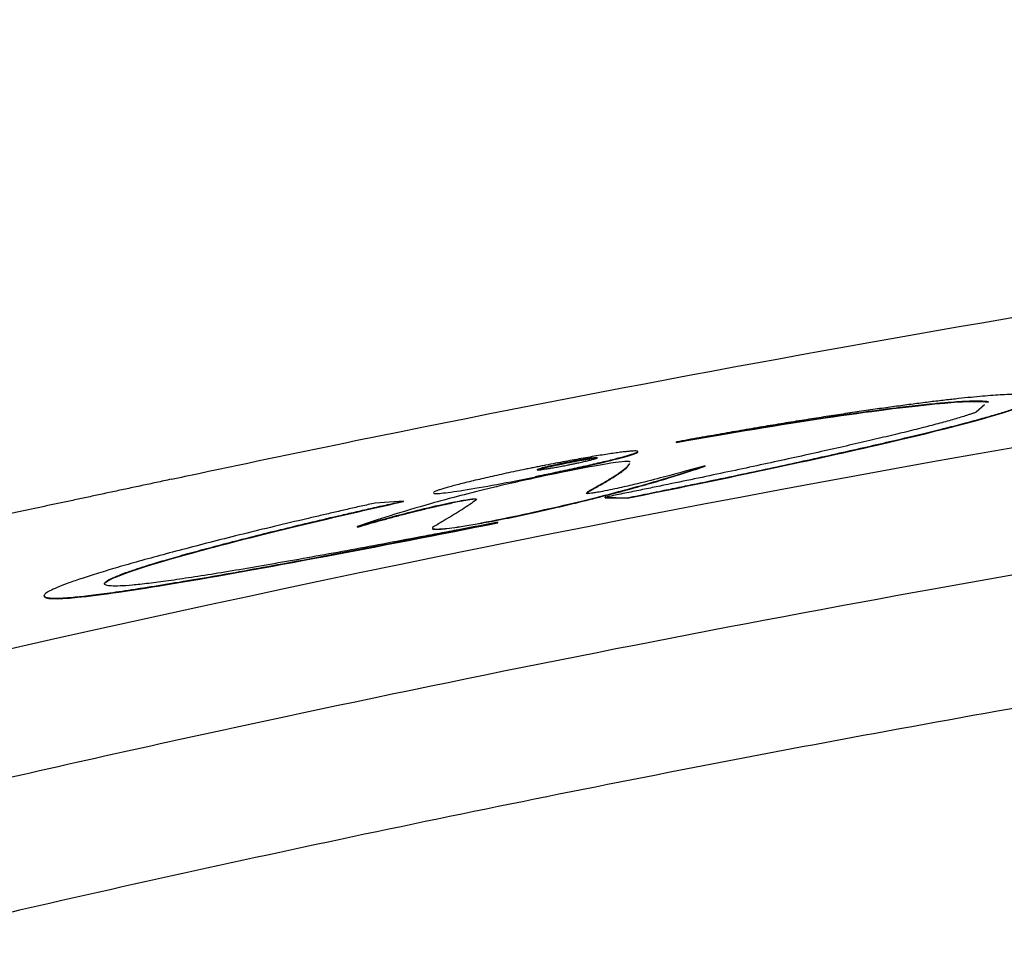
# Model space of a CAD drawing. Header units: millimetres. Extents: x 82 to 1337, y -230 to 1154.
# Tile 7 of 217: x 703 to 723, y 218 to 236. Entities that reach past the tile are written whole.
import ezdxf

# ---------------------------------------------------------------- set-up
doc = ezdxf.new("R2010")
doc.units = ezdxf.units.MM

msp = doc.modelspace()

# ---------------------------------------------------------------- linework, layer by layer
at = {"color": 7, "linetype": 'Continuous', "lineweight": 25}
for p, q in [((722.265, 228.45), (722.097, 228.305)), ((716.144, 227.707), (716.144, 227.717)), ((715.207, 227.285), (715.133, 227.189)), ((715.133, 227.189), (715.133, 227.199)), ((716.709, 227.233), (716.709, 227.243)), ((713.343, 227.021), (713.343, 227.031)), ((714.377, 226.715), (714.354, 226.685)), ((714.377, 226.715), (714.377, 226.725)), ((714.723, 226.617), (715.16, 226.606)), ((714.723, 226.607), (714.723, 226.617)), ((714.723, 226.607), (715.16, 226.596)), ((715.16, 226.596), (715.16, 226.606)), ((710.717, 226.541), (710.156, 226.502)), ((710.717, 226.531), (710.717, 226.541)), ((711.689, 226.506), (711.689, 226.516)), ((709.804, 226.024), (709.804, 226.034)), ((712.455, 226.134), (712.455, 226.144)), ((712.591, 226.11), (712.591, 226.12)), ((703.575, 224.652), (703.575, 224.662))]:
    msp.add_line(p, q, dxfattribs=at)
for points, knots in [([(706.104, 226.974), (706.104, 226.974), (706.285, 227.013), (707.503, 227.274), (713.381, 228.501), (721.325, 229.98), (746.468, 233.985), (769.648, 235.936), (793.277, 236.122), (800.026, 236.069), (819.06, 235.618), (838.943, 233.961), (862.251, 230.524), (872.22, 228.703), (879.067, 227.273), (880.278, 227.014), (880.463, 226.974)], [0.0831025, 0.0831025, 0.0831025, 0.0831025, 0.0831028, 0.085856, 0.101481, 0.1717935, 0.2030435, 0.4686685, 0.4999594, 0.5311685, 0.5624185, 0.7655435, 0.8124185, 0.898356, 0.913981, 0.916816, 0.916816, 0.916816, 0.916816]), ([(890.992, 221.87), (875.04, 225.795), (858.92, 228.748), (834.49, 231.72), (826.305, 232.467), (816.02, 233.093), (813.96, 233.202), (809.844, 233.39), (807.786, 233.468), (801.613, 233.657), (797.499, 233.72), (785.16, 233.723), (776.94, 233.477), (764.616, 232.734), (760.509, 232.425), (752.298, 231.68), (748.198, 231.246), (727.763, 228.769), (711.584, 225.809), (695.575, 221.87)], [0, 0, 0, 0, 0.25, 0.25, 0.375, 0.375, 0.40625, 0.40625, 0.4375, 0.4375, 0.5, 0.5, 0.625, 0.625, 0.6875, 0.6875, 0.75, 0.75, 1, 1, 1, 1]), ([(888.964, 219.801), (887.987, 220.038), (887.007, 220.272), (885.048, 220.731), (882.109, 221.408), (875.236, 222.912), (861.438, 225.612), (849.521, 227.397), (837.543, 228.831), (833.541, 229.25), (825.516, 229.969), (821.492, 230.269), (813.439, 230.75), (809.41, 230.93), (801.346, 231.17), (797.31, 231.23), (777.162, 231.23), (761.117, 230.273), (741.152, 227.89), (737.164, 227.354), (729.195, 226.162), (725.213, 225.506), (717.279, 224.076), (711.348, 222.916), (704.464, 221.41), (701.521, 220.731), (699.561, 220.272), (698.58, 220.038), (697.603, 219.801)], [0, 0, 0, 0, 0.015625, 0.015625, 0.03125, 0.0625, 0.125, 0.25, 0.25, 0.3125, 0.3125, 0.375, 0.375, 0.4375, 0.4375, 0.5, 0.5, 0.75, 0.75, 0.8125, 0.8125, 0.875, 0.875, 0.9375, 0.96875, 0.984375, 0.984375, 1, 1, 1, 1]), ([(886.968, 217.596), (886.302, 217.754), (884.969, 218.07), (882.967, 218.531), (880.964, 218.982), (878.959, 219.422), (876.952, 219.853), (874.943, 220.273), (872.933, 220.683), (870.92, 221.082), (868.906, 221.471), (866.89, 221.851), (864.872, 222.219), (862.853, 222.578), (860.832, 222.926), (858.809, 223.264), (856.784, 223.592), (854.757, 223.909), (852.729, 224.216), (850.699, 224.513), (848.667, 224.8), (846.633, 225.076), (844.597, 225.342), (842.56, 225.598), (837.281, 226.233), (828.749, 227.113), (816.943, 227.98), (805.118, 228.5), (793.29, 228.673), (781.472, 228.501), (769.677, 227.983), (757.901, 227.12), (748.761, 226.18), (742.242, 225.382), (738.332, 224.864), (734.429, 224.308), (730.533, 223.715), (726.643, 223.084), (722.759, 222.414), (718.882, 221.707), (715.012, 220.962), (711.148, 220.179), (707.291, 219.358), (703.44, 218.501), (700.879, 217.898), (699.598, 217.596)], [0, 0, 0, 0, 0.010867, 0.021732, 0.032593, 0.043451, 0.054308, 0.065162, 0.076014, 0.086865, 0.097714, 0.108563, 0.119411, 0.130258, 0.141105, 0.151953, 0.162801, 0.173649, 0.184499, 0.19535, 0.206202, 0.217057, 0.227913, 0.238772, 0.249633, 0.312264, 0.374835, 0.437401, 0.500018, 0.562473, 0.62488, 0.687295, 0.74977, 0.770635, 0.791491, 0.81234, 0.833184, 0.854025, 0.874865, 0.895707, 0.916551, 0.937401, 0.958257, 0.979123, 1, 1, 1, 1]), ([(723.223, 228.647), (723.212, 228.649), (723.19, 228.653), (723.136, 228.659), (723.054, 228.663), (722.933, 228.664), (722.789, 228.66), (722.623, 228.652), (722.435, 228.64), (722.227, 228.623), (721.998, 228.602), (721.748, 228.576), (721.478, 228.546), (721.19, 228.512), (720.884, 228.473), (720.561, 228.43), (720.222, 228.384), (719.868, 228.333), (719.5, 228.278), (719.119, 228.22), (718.725, 228.158), (718.319, 228.093), (717.902, 228.024), (717.475, 227.952), (717.039, 227.876), (716.669, 227.811), (716.37, 227.758), (716.219, 227.73), (716.144, 227.717)], [0, 0, 0, 0, 0.0208028, 0.0416665, 0.0833302, 0.1249904, 0.1666401, 0.2082705, 0.249872, 0.2914351, 0.3329514, 0.3744831, 0.4160859, 0.4577396, 0.4994208, 0.5411038, 0.5827616, 0.6243674, 0.6658956, 0.707411, 0.7489984, 0.7906605, 0.8323967, 0.874204, 0.9160773, 0.9580106, 0.9790014, 1, 1, 1, 1]), ([(715.16, 226.606), (715.237, 226.621), (715.392, 226.652), (715.623, 226.699), (715.89, 226.753), (716.193, 226.815), (716.642, 226.908), (717.192, 227.022), (717.831, 227.157), (718.446, 227.289), (719.037, 227.418), (719.599, 227.544), (720.13, 227.665), (720.628, 227.781), (721.087, 227.891), (721.508, 227.995), (721.889, 228.094), (722.228, 228.186), (722.475, 228.256), (722.65, 228.31), (722.771, 228.348), (722.881, 228.384), (722.944, 228.407), (722.976, 228.418)], [0, 0, 0, 0, 0.020924, 0.041879, 0.062881, 0.094089, 0.125416, 0.187741, 0.249983, 0.312227, 0.374529, 0.436926, 0.499439, 0.561947, 0.624375, 0.686787, 0.749232, 0.811746, 0.87436, 0.905716, 0.937107, 0.968548, 1, 1, 1, 1]), ([(715.16, 226.596), (717.026, 226.971), (718.75, 227.337), (721.499, 227.97), (722.485, 228.23), (722.976, 228.408)], [0, 0, 0, 0, 0.5, 0.5, 1, 1, 1, 1]), ([(716.144, 227.707), (717.218, 227.898), (718.211, 228.061), (719.975, 228.323), (720.717, 228.417), (721.836, 228.524), (722.201, 228.536), (722.34, 228.506)], [0, 0, 0, 0, 0.25, 0.25, 0.5, 0.5, 0.75, 0.75, 0.75, 0.75]), ([(716.144, 227.717), (716.233, 227.732), (716.411, 227.764), (716.675, 227.81), (716.978, 227.862), (717.318, 227.92), (717.817, 228.003), (718.419, 228.1), (719.101, 228.204), (719.736, 228.295), (720.316, 228.373), (720.834, 228.435), (721.187, 228.473), (721.459, 228.498), (721.623, 228.511), (721.808, 228.523), (721.939, 228.529), (722.08, 228.533), (722.176, 228.532), (722.253, 228.528), (722.302, 228.523), (722.328, 228.518), (722.34, 228.516)], [0, 0, 0, 0, 0.028016, 0.055913, 0.083715, 0.125395, 0.166923, 0.250025, 0.333489, 0.41703, 0.500222, 0.583335, 0.666668, 0.694516, 0.750149, 0.777945, 0.83349, 0.861251, 0.916748, 0.944496, 0.972265, 1, 1, 1, 1]), ([(722.097, 228.305), (722.078, 228.298), (722.04, 228.285), (721.975, 228.263), (721.894, 228.237), (721.792, 228.205), (721.622, 228.155), (721.381, 228.088), (721.048, 228.001), (720.674, 227.907), (720.262, 227.808), (719.815, 227.703), (719.334, 227.594), (718.826, 227.48), (718.294, 227.363), (717.74, 227.243), (717.167, 227.121), (716.577, 226.997), (716.072, 226.892), (715.662, 226.808), (715.351, 226.744), (715.038, 226.681), (714.828, 226.638), (714.723, 226.617)], [0, 0, 0, 0, 0.020903, 0.041839, 0.062823, 0.093987, 0.125281, 0.187528, 0.249707, 0.311912, 0.374209, 0.436638, 0.499224, 0.56186, 0.624435, 0.686958, 0.74945, 0.811941, 0.874477, 0.905851, 0.937137, 0.968611, 1, 1, 1, 1]), ([(713.343, 227.031), (713.376, 227.038), (713.442, 227.051), (713.574, 227.078), (713.737, 227.112), (713.929, 227.152), (714.114, 227.192), (714.293, 227.231), (714.463, 227.27), (714.622, 227.307), (714.77, 227.342), (714.904, 227.375), (715.023, 227.406), (715.126, 227.434), (715.212, 227.459), (715.282, 227.481), (715.332, 227.5), (715.364, 227.515), (715.375, 227.526), (715.366, 227.533), (715.337, 227.537), (715.288, 227.536), (715.22, 227.531), (715.135, 227.523), (715.032, 227.51), (714.913, 227.494), (714.778, 227.474), (714.628, 227.45), (714.467, 227.424), (714.296, 227.394), (714.116, 227.362), (713.93, 227.328), (713.737, 227.292), (713.574, 227.26), (713.442, 227.234), (713.376, 227.221), (713.343, 227.214)], [0, 0, 0, 0, 0.015713, 0.031482, 0.062841, 0.094123, 0.12535, 0.156534, 0.187691, 0.21884, 0.250012, 0.281219, 0.312455, 0.343713, 0.374975, 0.406217, 0.437419, 0.468574, 0.4997, 0.530817, 0.561946, 0.593112, 0.624321, 0.655571, 0.686865, 0.718211, 0.74964, 0.781037, 0.812308, 0.843515, 0.874706, 0.905915, 0.937176, 0.96852, 0.984267, 1, 1, 1, 1]), ([(713.343, 227.021), (713.606, 227.075), (714.13, 227.183), (714.808, 227.338), (715.244, 227.454), (715.398, 227.509), (715.371, 227.516), (715.371, 227.516)], [0, 0, 0, 0, 0.2501072, 0.4988536, 0.7481404, 0.9968877, 1, 1, 1, 1]), ([(713.971, 227.255), (713.997, 227.261), (714.049, 227.271), (714.126, 227.287), (714.212, 227.305), (714.304, 227.326), (714.395, 227.347), (714.47, 227.366), (714.53, 227.383), (714.563, 227.395), (714.577, 227.405), (714.54, 227.406), (714.427, 227.391), (714.305, 227.371), (714.201, 227.353), (714.107, 227.336), (714.03, 227.321), (713.991, 227.313), (713.971, 227.309)], [0, 0, 0, 0, 0.0419712, 0.0835918, 0.1255476, 0.1880215, 0.2506261, 0.3132039, 0.3757121, 0.4472564, 0.500832, 0.6253391, 0.7498155, 0.8122585, 0.874887, 0.9373577, 0.9687041, 1, 1, 1, 1]), ([(713.971, 227.299), (714.039, 227.313), (714.107, 227.326), (714.171, 227.338), (714.235, 227.349), (714.296, 227.36), (714.349, 227.368), (714.401, 227.377), (714.447, 227.384), (714.483, 227.388), (714.517, 227.392), (714.543, 227.395), (714.557, 227.394), (714.558, 227.394), (714.558, 227.394), (714.559, 227.394)], [0, 0, 0, 0, 0.1090351, 0.1090351, 0.1090351, 0.218192, 0.218192, 0.218192, 0.3258343, 0.3258343, 0.3258343, 0.4321149, 0.4321149, 0.4321149, 0.4375, 0.4375, 0.4375, 0.4375]), ([(713.343, 227.214), (713.31, 227.207), (713.243, 227.194), (713.112, 227.167), (712.948, 227.133), (712.757, 227.092), (712.571, 227.051), (712.393, 227.011), (712.223, 226.972), (712.063, 226.934), (711.916, 226.898), (711.782, 226.864), (711.663, 226.833), (711.56, 226.804), (711.473, 226.778), (711.404, 226.756), (711.353, 226.736), (711.327, 226.724), (711.316, 226.715), (711.314, 226.712), (711.314, 226.71)], [0, 0, 0, 0, 0.031444, 0.062999, 0.125754, 0.188353, 0.250842, 0.313249, 0.375601, 0.437937, 0.500319, 0.562773, 0.625283, 0.687838, 0.750399, 0.812918, 0.875353, 0.937695, 0.968917, 1, 1, 1, 1]), ([(712.455, 226.144), (713.052, 226.264), (713.619, 226.389), (714.547, 226.61), (714.922, 226.708), (715.881, 226.971), (716.329, 227.114), (716.709, 227.243)], [0, 0, 0, 0, 0.25, 0.25, 0.5, 0.5, 1, 1, 1, 1]), ([(712.455, 226.134), (712.496, 226.142), (712.58, 226.159), (712.705, 226.185), (712.83, 226.211), (712.995, 226.246), (713.199, 226.289), (713.514, 226.358), (713.885, 226.443), (714.348, 226.553), (714.809, 226.669), (715.273, 226.793), (715.698, 226.913), (716.082, 227.029), (716.358, 227.116), (716.563, 227.184), (716.659, 227.216), (716.709, 227.233)], [0, 0, 0, 0, 0.017683, 0.035453, 0.053362, 0.07146, 0.106913, 0.143121, 0.214528, 0.286174, 0.392759, 0.499966, 0.624779, 0.749834, 0.874897, 0.935211, 1, 1, 1, 1]), ([(713.373, 227.153), (713.372, 227.153), (713.369, 227.154), (713.382, 227.16), (713.426, 227.175), (713.54, 227.206), (713.738, 227.251), (713.894, 227.283), (713.971, 227.299)], [0, 0, 0, 0, 0.002206, 0.127154, 0.252419, 0.501353, 0.750321, 1, 1, 1, 1]), ([(713.971, 227.309), (713.945, 227.304), (713.894, 227.294), (713.817, 227.278), (713.731, 227.259), (713.639, 227.238), (713.548, 227.217), (713.472, 227.198), (713.413, 227.181), (713.379, 227.169), (713.366, 227.159), (713.403, 227.158), (713.516, 227.173), (713.638, 227.193), (713.742, 227.212), (713.836, 227.229), (713.913, 227.244), (713.952, 227.252), (713.971, 227.255)], [0, 0, 0, 0, 0.041981, 0.083602, 0.125549, 0.188024, 0.250629, 0.313208, 0.375715, 0.44726, 0.500836, 0.625345, 0.749819, 0.812261, 0.874888, 0.937358, 0.968702, 1, 1, 1, 1]), ([(715.224, 227.317), (715.203, 227.329), (715.146, 227.335), (714.709, 227.275), (714.335, 227.206), (713.985, 227.136)], [0, 0, 0, 0, 0.25, 0.25, 0.5, 0.5, 0.5, 0.5]), ([(714.377, 226.725), (714.377, 226.732), (714.407, 226.745), (714.444, 226.766), (714.463, 226.776), (714.519, 226.808), (714.557, 226.829), (714.667, 226.892), (714.739, 226.933), (714.939, 227.054), (715.058, 227.131), (715.133, 227.199)], [0, 0, 0, 0, 0.0625, 0.0625, 0.125, 0.125, 0.25, 0.25, 0.5, 0.5, 1, 1, 1, 1]), ([(714.377, 226.715), (714.377, 226.716), (714.378, 226.718), (714.383, 226.722), (714.394, 226.729), (714.41, 226.737), (714.429, 226.747), (714.451, 226.76), (714.492, 226.783), (714.541, 226.81), (714.653, 226.874), (714.776, 226.945), (714.905, 227.025), (714.995, 227.083), (715.072, 227.138), (715.113, 227.172), (715.133, 227.189)], [0, 0, 0, 0, 0.0075816, 0.0156839, 0.0313098, 0.0469387, 0.062566, 0.0878235, 0.125066, 0.1972961, 0.250066, 0.5000575, 0.6320147, 0.7500363, 0.8791834, 1, 1, 1, 1]), ([(716.709, 227.243), (716.453, 227.171), (716.183, 227.096), (715.72, 226.974), (715.557, 226.932), (715.269, 226.862), (715.167, 226.837), (714.935, 226.785), (714.801, 226.757), (714.668, 226.732)], [0, 0, 0, 0, 0.5, 0.5, 0.75, 0.75, 0.875, 0.875, 1, 1, 1, 1]), ([(713.985, 227.136), (713.39, 227.018), (712.834, 226.893), (711.945, 226.676), (711.587, 226.581), (710.651, 226.317), (710.199, 226.171), (709.804, 226.034)], [0, 0, 0, 0, 0.25, 0.25, 0.5, 0.5, 1, 1, 1, 1]), ([(711.315, 226.7), (711.322, 226.696), (711.336, 226.687), (711.457, 226.695), (711.645, 226.717), (711.984, 226.768), (712.552, 226.866), (713.079, 226.969), (713.343, 227.021)], [0, 0, 0, 0, 0.121854, 0.247227, 0.372952, 0.499132, 0.749323, 1, 1, 1, 1]), ([(706.104, 226.974), (706.004, 226.953), (705.806, 226.91), (705.513, 226.847), (705.224, 226.786), (704.939, 226.725), (704.659, 226.665), (704.383, 226.606), (704.112, 226.548), (703.845, 226.491), (703.582, 226.436), (703.324, 226.381), (703.07, 226.327), (702.821, 226.275), (702.143, 226.132), (701.111, 225.918), (699.962, 225.687), (699.068, 225.519), (698.567, 225.435), (698.287, 225.396), (698.139, 225.379), (698.025, 225.371), (697.942, 225.37), (697.915, 225.376), (697.901, 225.379)], [0, 0, 0, 0, 0.019371, 0.038659, 0.057881, 0.077054, 0.096194, 0.115318, 0.134445, 0.153591, 0.172772, 0.192007, 0.211312, 0.230704, 0.250198, 0.37317, 0.500212, 0.622297, 0.749422, 0.798222, 0.847582, 0.897601, 0.948377, 1, 1, 1, 1]), ([(714.668, 226.732), (714.624, 226.724), (714.58, 226.716), (714.54, 226.71), (714.508, 226.704), (714.479, 226.699), (714.454, 226.696), (714.429, 226.692), (714.409, 226.69), (714.394, 226.689), (714.374, 226.687), (714.363, 226.687), (714.356, 226.689), (714.348, 226.691), (714.348, 226.694), (714.351, 226.698), (714.358, 226.707), (714.377, 226.718), (714.377, 226.725)], [0, 0, 0, 0, 0.120454, 0.120454, 0.120454, 0.216585, 0.216585, 0.216585, 0.312549, 0.312549, 0.312549, 0.445278, 0.445278, 0.445278, 0.624292, 0.624292, 0.624292, 1, 1, 1, 1]), ([(710.156, 226.502), (710.062, 226.481), (709.875, 226.439), (709.598, 226.376), (709.326, 226.313), (709.058, 226.251), (708.661, 226.159), (708.145, 226.036), (707.525, 225.885), (706.936, 225.737), (706.382, 225.594), (705.868, 225.458), (705.398, 225.328), (704.976, 225.207), (704.604, 225.094), (704.286, 224.992), (704.025, 224.901), (703.823, 224.823), (703.704, 224.767), (703.637, 224.729), (703.601, 224.703), (703.579, 224.68), (703.576, 224.668), (703.575, 224.662)], [0, 0, 0, 0, 0.0253151, 0.050454, 0.0754354, 0.1002781, 0.1250013, 0.1874303, 0.2495893, 0.3121297, 0.3745145, 0.4367813, 0.4989915, 0.5613562, 0.6239118, 0.6864705, 0.7488502, 0.8112543, 0.8739651, 0.9053723, 0.9369187, 0.9684281, 1, 1, 1, 1]), ([(704.775, 224.901), (704.776, 224.905), (704.777, 224.912), (704.786, 224.925), (704.804, 224.941), (704.833, 224.962), (704.895, 224.996), (705.006, 225.046), (705.19, 225.117), (705.425, 225.197), (705.71, 225.288), (706.044, 225.388), (706.426, 225.496), (706.852, 225.612), (707.316, 225.734), (707.815, 225.861), (708.345, 225.992), (708.903, 226.126), (709.388, 226.24), (709.788, 226.332), (710.093, 226.402), (710.403, 226.471), (710.612, 226.518), (710.717, 226.541)], [0, 0, 0, 0, 0.020967, 0.041919, 0.062873, 0.094159, 0.125435, 0.187769, 0.249978, 0.312157, 0.374409, 0.43685, 0.499613, 0.562391, 0.624884, 0.687231, 0.749548, 0.81192, 0.874417, 0.905713, 0.9371, 0.968516, 1, 1, 1, 1]), ([(704.775, 224.891), (704.775, 224.977), (705.35, 225.186), (707.516, 225.788), (709.031, 226.159), (710.717, 226.531)], [0, 0, 0, 0, 0.5, 0.5, 1, 1, 1, 1]), ([(709.804, 226.034), (710.04, 226.103), (710.289, 226.173), (710.726, 226.29), (710.882, 226.33), (711.239, 226.418), (711.455, 226.469), (711.689, 226.516)], [0, 0, 0, 0, 0.5, 0.5, 0.75, 0.75, 1, 1, 1, 1]), ([(709.804, 226.024), (709.872, 226.044), (710.008, 226.083), (710.226, 226.145), (710.457, 226.208), (710.685, 226.269), (710.911, 226.327), (711.101, 226.374), (711.265, 226.413), (711.385, 226.441), (711.494, 226.465), (711.593, 226.486), (711.658, 226.499), (711.689, 226.506)], [0, 0, 0, 0, 0.142913, 0.285831, 0.42867, 0.571537, 0.678274, 0.78477, 0.842047, 0.892377, 0.93019, 0.96575, 1, 1, 1, 1]), ([(712.127, 226.539), (712.048, 226.48), (711.951, 226.417), (711.849, 226.352), (711.746, 226.288), (711.638, 226.222), (711.524, 226.154), (711.463, 226.118), (711.405, 226.082), (711.334, 226.043)], [0, 0, 0, 0, 0.394121, 0.394121, 0.394121, 0.78812, 0.78812, 0.78812, 1, 1, 1, 1]), ([(711.689, 226.516), (711.751, 226.528), (711.812, 226.54), (711.868, 226.55), (711.914, 226.558), (711.958, 226.566), (711.994, 226.571), (712.03, 226.577), (712.059, 226.581), (712.082, 226.583), (712.109, 226.586), (712.127, 226.587), (712.139, 226.586), (712.164, 226.586), (712.167, 226.58), (712.165, 226.574), (712.161, 226.564), (712.144, 226.551), (712.127, 226.539)], [0, 0, 0, 0, 0.115975, 0.115975, 0.115975, 0.210781, 0.210781, 0.210781, 0.30517, 0.30517, 0.30517, 0.418397, 0.418397, 0.418397, 0.649459, 0.649459, 0.649459, 1, 1, 1, 1]), ([(712.151, 226.564), (712.156, 226.568), (712.166, 226.576), (712.129, 226.578), (712.062, 226.572), (711.968, 226.557), (711.855, 226.538), (711.756, 226.518), (711.689, 226.506)], [0, 0, 0, 0, 0.186059, 0.389694, 0.593006, 0.694741, 0.796759, 1, 1, 1, 1]), ([(703.575, 224.662), (703.576, 224.657), (703.577, 224.648), (703.591, 224.636), (703.618, 224.626), (703.663, 224.617), (703.759, 224.61), (703.93, 224.613), (704.172, 224.632), (704.407, 224.657), (704.605, 224.681), (704.822, 224.71), (705.058, 224.743), (705.312, 224.781), (705.584, 224.823), (705.873, 224.869), (706.28, 224.936), (706.829, 225.029), (707.544, 225.156), (708.307, 225.295), (709.11, 225.444), (709.948, 225.603), (710.812, 225.77), (711.548, 225.914), (712.069, 226.016), (712.367, 226.075), (712.517, 226.105), (712.591, 226.12)], [0, 0, 0, 0, 0.021019, 0.041947, 0.062805, 0.094125, 0.125284, 0.18761, 0.250033, 0.28131, 0.312565, 0.343802, 0.375023, 0.40623, 0.437424, 0.468607, 0.499779, 0.562041, 0.624283, 0.686593, 0.749015, 0.811564, 0.87424, 0.937042, 0.968501, 0.984259, 1, 1, 1, 1]), ([(703.575, 224.652), (703.575, 224.594), (703.791, 224.585), (704.678, 224.673), (705.345, 224.771), (707.854, 225.188), (710.197, 225.632), (712.591, 226.11)], [0, 0, 0, 0, 0.25, 0.25, 0.5, 0.5, 1, 1, 1, 1]), ([(712.591, 226.12), (712.504, 226.103), (712.329, 226.07), (712.07, 226.02), (711.77, 225.963), (711.43, 225.899), (710.925, 225.803), (710.305, 225.687), (709.582, 225.553), (708.885, 225.427), (708.221, 225.309), (707.596, 225.201), (707.018, 225.105), (706.496, 225.022), (706.036, 224.954), (705.642, 224.903), (705.32, 224.868), (705.071, 224.851), (704.927, 224.851), (704.847, 224.859), (704.806, 224.869), (704.78, 224.883), (704.777, 224.895), (704.775, 224.901)], [0, 0, 0, 0, 0.021037, 0.041916, 0.062647, 0.093901, 0.124896, 0.187423, 0.249425, 0.311964, 0.37438, 0.436818, 0.499498, 0.562075, 0.624281, 0.686533, 0.749276, 0.812104, 0.874595, 0.905693, 0.937139, 0.96837, 1, 1, 1, 1]), ([(711.334, 226.043), (711.26, 226.002), (711.273, 225.979), (711.51, 225.99), (711.627, 226.002), (711.968, 226.053), (712.202, 226.093), (712.455, 226.144)], [0, 0, 0, 0, 0.5, 0.5, 0.75, 0.75, 1, 1, 1, 1]), ([(712.455, 226.134), (712.392, 226.121), (712.268, 226.097), (712.034, 226.055), (711.783, 226.014), (711.568, 225.986), (711.378, 225.971), (711.278, 225.974), (711.301, 225.994), (711.305, 225.999)], [0, 0, 0, 0, 0.077272, 0.154234, 0.308083, 0.461384, 0.615288, 0.920679, 1, 1, 1, 1])]:
    msp.add_open_spline(points, degree=3, knots=knots, dxfattribs=at)

doc.saveas('drawing.dxf')
